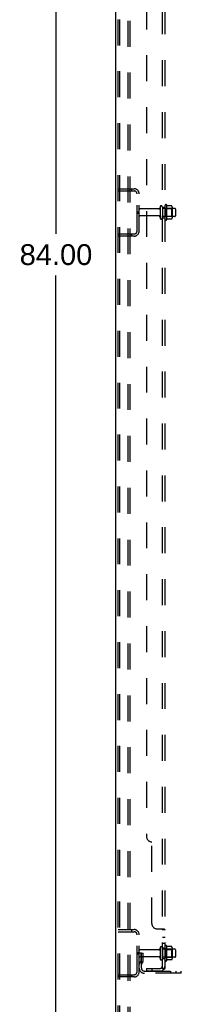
# Model space of a CAD drawing. Header units: inches. Extents: x 0 to 224, y 0 to 145.
# Tile 2 of 45: x 23.71 to 31.39, y 48.54 to 95.22. Entities that reach past the tile are written whole.
import ezdxf

# ---------------------------------------------------------------- set-up
doc = ezdxf.new("R2010")
doc.units = ezdxf.units.IN
doc.header["$LTSCALE"] = 12.302632
doc.header["$MEASUREMENT"] = 0
doc.linetypes.add('HIDDEN', pattern=[0.2, 0.1, -0.1])
doc.layers.get('0').update_dxf_attribs({"linetype": 'CONTINUOUS'})
for name, color, linetype in [('DEFAULT_2', 8, 'HIDDEN'), ('DIMENSIONS', 7, 'CONTINUOUS'), ('SUBPANELS', 7, 'CONTINUOUS')]:
    doc.layers.add(name, color=color, linetype=linetype)
doc.styles.get("Standard").update_dxf_attribs({"font": 'arial.ttf'})
doc.dimstyles.new('DIMSTYLE_1', dxfattribs={"dimtxt": 0.986842, "dimasz": 1.315789, "dimexe": 0.09, "dimexo": 0.07, "dimgap": 0.0375, "dimtad": 0, "dimtih": 1, "dimtoh": 1, "dimzin": 4, "dimdsep": 46, "dimtxsty": 'Standard', "dimblk": '_FILLED', "dimblk1": '_FILLED', "dimblk2": '_FILLED', "dimcen": 0.09, "dimadec": 3, "dimazin": 1, "dimtfac": 1, "dimtdec": 3, "dimtofl": 0, "dimtmove": 0, "dimatfit": 3, "dimldrblk": '_FILLED', "dimfxl": 0, "dimtolj": 1, "dimtzin": 4, "dimarcsym": 0})

# ---------------------------------------------------------------- blocks, each defined once
blk = doc.blocks.new('_FILLED')
at = {"color": 0, "linetype": 'ByBlock'}
blk.add_solid([(0, 0), (-1, 0.2), (-1, -0.2)], dxfattribs=at)
blk = doc.blocks.new('*D18')
at = {"layer": 'DIMENSIONS', "color": 2, "linetype": 'Continuous'}
for p, q in [((27.476, 126.086), (24.25, 126.086)), ((25.435, 126.086), (25.435, 85.073)), ((25.435, 42.086), (25.435, 83.099)), ((27.476, 42.086), (24.25, 42.086))]:
    blk.add_line(p, q, dxfattribs=at)
at = {"layer": 'DIMENSIONS', "color": 2, "linetype": 'Continuous', "xscale": 1.3157894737, "yscale": 1.3157894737, "zscale": 1.3157894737}
for p, rotation in [((25.435, 126.086), 90), ((25.435, 42.086), 270)]:
    blk.add_blockref('_FILLED', p, dxfattribs=dict(at, rotation=rotation))
at = {"layer": 'DIMENSIONS', "color": 2, "linetype": 'Continuous', "insert": (25.435, 84.579), "char_height": 0.9868, "width": 3.44844, "attachment_point": 2, "line_spacing_factor": 0.9}
blk.add_mtext('84.00', dxfattribs=at)

msp = doc.modelspace()

# ---------------------------------------------------------------- linework, layer by layer
at = {"color": 7, "linetype": 'Continuous'}
msp.add_line((28.282, 42.19), (28.282, 125.982), dxfattribs=at)
at = {"layer": 'DEFAULT_2', "color": 8, "linetype": 'HIDDEN'}
for p, q in [((28.386, 42.336), (28.386, 125.836)), ((28.46, 42.336), (28.46, 125.836)), ((28.857, 42.273), (28.857, 125.898)), ((28.961, 42.273), (28.961, 125.898)), ((28.386, 87.211), (29.14, 87.211)), ((28.386, 87.107), (29.14, 87.107)), ((29.032, 87.107), (29.032, 87.211)), ((29.282, 85.207), (29.282, 86.964)), ((29.386, 85.207), (29.386, 86.964)), ((30.611, 85.752), (30.611, 86.42)), ((30.681, 86.442), (30.681, 85.73)), ((30.926, 86.405), (30.708, 86.405)), ((29.282, 86.117), (29.386, 86.117)), ((29.282, 86.055), (29.386, 86.055)), ((30.314, 86.251), (29.416, 86.251)), ((30.314, 85.921), (29.416, 85.921)), ((30.376, 86.343), (30.376, 85.828)), ((30.486, 86.343), (30.486, 85.828)), ((31.081, 86.273), (30.486, 86.273)), ((31.081, 85.898), (30.486, 85.898)), ((30.631, 86.269), (30.611, 86.289)), ((30.631, 85.902), (30.611, 85.882)), ((30.631, 86.269), (30.631, 85.902)), ((30.631, 86.269), (30.927, 86.269)), ((30.631, 85.902), (30.927, 85.902)), ((30.927, 86.269), (30.947, 86.289)), ((30.927, 86.269), (30.927, 85.902)), ((30.927, 85.902), (30.947, 85.882)), ((30.947, 86.341), (30.947, 85.83)), ((31.111, 86.243), (31.111, 85.928)), ((30.926, 85.767), (30.708, 85.767)), ((28.386, 85.065), (29.14, 85.065)), ((29.032, 84.961), (29.032, 85.065)), ((29.14, 84.961), (28.386, 84.961)), ((28.386, 52.086), (29.14, 52.086)), ((28.386, 51.982), (29.14, 51.982)), ((29.032, 51.982), (29.032, 52.086)), ((29.282, 50.082), (29.282, 51.839)), ((29.386, 50.082), (29.386, 51.839)), ((29.282, 50.992), (29.386, 50.992)), ((29.282, 50.93), (29.386, 50.93)), ((29.49, 50.961), (29.386, 50.961)), ((30.314, 51.126), (29.416, 51.126)), ((29.476, 50.62), (29.476, 50.961)), ((29.49, 50.961), (29.58, 50.961)), ((29.49, 50.26), (29.49, 50.961)), ((29.58, 50.62), (29.58, 50.961)), ((30.376, 51.218), (30.376, 50.703)), ((30.486, 51.218), (30.486, 50.703)), ((31.081, 51.148), (30.486, 51.148)), ((30.611, 50.627), (30.611, 51.295)), ((30.631, 51.144), (30.611, 51.164)), ((30.631, 51.144), (30.927, 51.144)), ((30.631, 51.144), (30.631, 50.777)), ((30.681, 51.317), (30.681, 50.605)), ((30.926, 51.28), (30.708, 51.28)), ((30.927, 51.144), (30.947, 51.164)), ((30.927, 51.144), (30.927, 50.777)), ((30.947, 51.216), (30.947, 50.705)), ((31.111, 51.118), (31.111, 50.803)), ((30.314, 50.796), (29.416, 50.796)), ((29.474, 50.614), (29.425, 50.547)), ((29.476, 50.786), (29.58, 50.786)), ((29.559, 50.554), (29.51, 50.486)), ((31.081, 50.773), (30.486, 50.773)), ((30.631, 50.777), (30.611, 50.757)), ((30.631, 50.777), (30.927, 50.777)), ((30.926, 50.642), (30.708, 50.642)), ((30.927, 50.777), (30.947, 50.757)), ((29.633, 50.117), (31.386, 50.117)), ((31.386, 50.013), (29.633, 50.013)), ((30.883, 50.013), (30.883, 50.117)), ((31.139, 50.013), (31.139, 50.117)), ((31.386, 50.013), (31.386, 50.117)), ((28.386, 49.94), (29.14, 49.94)), ((29.14, 49.836), (28.386, 49.836)), ((29.032, 49.836), (29.032, 49.94))]:
    msp.add_line(p, q, dxfattribs=at)
for points in [[(30.708, 86.405), (30.706, 86.405), (30.705, 86.405), (30.704, 86.405), (30.703, 86.406), (30.703, 86.406), (30.702, 86.406), (30.702, 86.407), (30.701, 86.407), (30.701, 86.407), (30.7, 86.408), (30.7, 86.408), (30.7, 86.408), (30.7, 86.409), (30.699, 86.409), (30.699, 86.409), (30.699, 86.409), (30.699, 86.41), (30.699, 86.41)], [(30.935, 86.399), (30.934, 86.4), (30.933, 86.402), (30.932, 86.403), (30.93, 86.404), (30.929, 86.404), (30.927, 86.405), (30.926, 86.405)], [(30.699, 85.762), (30.699, 85.762), (30.699, 85.762), (30.699, 85.762), (30.699, 85.763), (30.7, 85.763), (30.7, 85.763), (30.7, 85.764), (30.7, 85.764), (30.701, 85.764), (30.701, 85.765), (30.702, 85.765), (30.702, 85.765), (30.703, 85.766), (30.703, 85.766), (30.704, 85.766), (30.705, 85.767), (30.706, 85.767), (30.708, 85.767)], [(30.935, 85.773), (30.934, 85.771), (30.933, 85.77), (30.932, 85.769), (30.93, 85.768), (30.929, 85.767), (30.927, 85.767), (30.926, 85.767)], [(30.708, 51.28), (30.706, 51.28), (30.705, 51.28), (30.704, 51.28), (30.703, 51.281), (30.703, 51.281), (30.702, 51.281), (30.702, 51.282), (30.701, 51.282), (30.701, 51.282), (30.7, 51.283), (30.7, 51.283), (30.7, 51.283), (30.7, 51.284), (30.699, 51.284), (30.699, 51.284), (30.699, 51.284), (30.699, 51.285), (30.699, 51.285)], [(30.935, 51.274), (30.934, 51.275), (30.933, 51.277), (30.932, 51.278), (30.93, 51.279), (30.929, 51.279), (30.927, 51.28), (30.926, 51.28)], [(30.699, 50.637), (30.699, 50.637), (30.699, 50.637), (30.699, 50.637), (30.699, 50.638), (30.7, 50.638), (30.7, 50.638), (30.7, 50.639), (30.7, 50.639), (30.701, 50.639), (30.701, 50.64), (30.702, 50.64), (30.702, 50.64), (30.703, 50.641), (30.703, 50.641), (30.704, 50.641), (30.705, 50.642), (30.706, 50.642), (30.708, 50.642)], [(30.935, 50.648), (30.934, 50.646), (30.933, 50.645), (30.932, 50.644), (30.93, 50.643), (30.929, 50.642), (30.927, 50.642), (30.926, 50.642)]]:
    msp.add_lwpolyline(points, dxfattribs=at)
for centre, radius, start, end in [((29.14, 86.964), 0.246, 0, 90), ((29.14, 86.964), 0.142, 0, 90), ((30.431, 86.343), 0.055, 0, 180), ((30.649, 86.42), 0.0384, 34.4497, 180), ((30.081, 86.086), 0.698, 27.6814, 30.6631), ((30.806, 86.341), 0.141, 0, 23.95), ((29.416, 86.221), 0.03, 90, 180), ((29.416, 85.951), 0.03, 180, 270), ((30.314, 86.313), 0.0625, 270, 360), ((30.314, 85.858), 0.0625, 0, 90), ((31.081, 86.243), 0.03, 0, 90), ((31.081, 85.928), 0.03, 270, 360), ((30.431, 85.828), 0.055, 180, 360), ((30.649, 85.752), 0.0384, 180, 325.5503), ((30.081, 86.086), 0.698, 329.3369, 332.3186), ((30.806, 85.83), 0.141, 336.05, 360), ((29.14, 85.207), 0.246, 270, 360), ((29.14, 85.207), 0.142, 270, 360), ((29.14, 51.839), 0.246, 0, 90), ((29.14, 51.839), 0.142, 0, 90), ((29.416, 51.096), 0.03, 90, 180), ((30.314, 51.188), 0.0625, 270, 360), ((30.431, 51.218), 0.055, 0, 180), ((30.649, 51.295), 0.0384, 34.4497, 180), ((30.081, 50.961), 0.698, 27.6814, 30.6631), ((30.806, 51.216), 0.141, 0, 23.95), ((31.081, 51.118), 0.03, 0, 90), ((29.416, 50.826), 0.03, 180, 270), ((29.594, 50.425), 0.208, 144.2461, 180), ((29.466, 50.62), 0.01, 324.2461, 360), ((29.594, 50.425), 0.104, 144.2461, 180), ((29.466, 50.62), 0.114, 324.2461, 360), ((30.314, 50.733), 0.0625, 0, 90), ((30.431, 50.703), 0.055, 180, 360), ((30.649, 50.627), 0.0384, 180, 325.5503), ((30.081, 50.961), 0.698, 329.3369, 332.3186), ((30.806, 50.705), 0.141, 336.05, 360), ((31.081, 50.803), 0.03, 270, 360), ((29.14, 50.082), 0.246, 270, 360), ((29.14, 50.082), 0.142, 270, 360), ((29.633, 50.26), 0.246, 180, 270), ((29.633, 50.26), 0.142, 180, 270)]:
    msp.add_arc(centre, radius, start, end, dxfattribs=at)
at = {"layer": 'SUBPANELS', "color": 8, "linetype": 'HIDDEN'}
for p, q in [((30.486, 50.242), (30.486, 121.93)), ((30.611, 50.242), (30.611, 121.93)), ((29.736, 115.68), (29.736, 56.492)), ((30.486, 86.336), (30.611, 86.336)), ((30.486, 85.836), (30.611, 85.836)), ((29.986, 52.367), (29.986, 56.242)), ((30.236, 52.117), (30.557, 52.117)), ((30.461, 52.117), (30.46, 52.115)), ((30.46, 52.114), (30.46, 52.112)), ((30.47, 52.099), (30.472, 52.097)), ((30.472, 52.097), (30.476, 52.094)), ((30.486, 52.082), (30.611, 52.082)), ((30.559, 52.115), (30.562, 52.114)), ((30.576, 52.107), (30.585, 52.103)), ((30.584, 52.103), (30.588, 52.102)), ((30.588, 52.102), (30.592, 52.1)), ((30.486, 51.72), (30.611, 51.72)), ((30.486, 51.439), (30.611, 51.439)), ((30.486, 51.211), (30.611, 51.211)), ((30.486, 50.711), (30.611, 50.711)), ((29.736, 50.242), (30.374, 50.242)), ((29.736, 50.242), (29.736, 50.117)), ((30.374, 50.117), (29.736, 50.117)), ((29.986, 50.242), (29.986, 50.117)), ((30.557, 50.204), (30.461, 50.283)), ((30.466, 50.272), (30.468, 50.27)), ((30.468, 50.27), (30.472, 50.265)), ((30.468, 50.27), (30.47, 50.268)), ((30.472, 50.266), (30.474, 50.263)), ((30.482, 50.265), (30.482, 50.265)), ((30.482, 50.265), (30.482, 50.265)), ((30.482, 50.265), (30.482, 50.265)), ((30.482, 50.265), (30.483, 50.265)), ((30.482, 50.265), (30.483, 50.265)), ((30.483, 50.265), (30.483, 50.264)), ((30.484, 50.264), (30.483, 50.264)), ((30.483, 50.264), (30.484, 50.264)), ((30.483, 50.264), (30.484, 50.264)), ((30.485, 50.263), (30.484, 50.264)), ((30.484, 50.264), (30.484, 50.264)), ((30.484, 50.264), (30.485, 50.263)), ((30.484, 50.263), (30.485, 50.263)), ((30.486, 50.263), (30.485, 50.263)), ((30.485, 50.263), (30.485, 50.263)), ((30.485, 50.263), (30.486, 50.262)), ((30.485, 50.263), (30.486, 50.262)), ((30.487, 50.262), (30.486, 50.263)), ((30.486, 50.262), (30.486, 50.263)), ((30.486, 50.262), (30.486, 50.262)), ((30.486, 50.242), (30.611, 50.242)), ((30.488, 50.261), (30.487, 50.262)), ((30.488, 50.262), (30.487, 50.262)), ((30.489, 50.261), (30.488, 50.261)), ((30.49, 50.261), (30.489, 50.261)), ((30.491, 50.26), (30.49, 50.261)), ((30.491, 50.26), (30.49, 50.26)), ((30.492, 50.259), (30.491, 50.26)), ((30.493, 50.259), (30.492, 50.259)), ((30.494, 50.259), (30.493, 50.259)), ((30.495, 50.258), (30.494, 50.259)), ((30.495, 50.258), (30.494, 50.258)), ((30.497, 50.257), (30.495, 50.258)), ((30.496, 50.257), (30.495, 50.258)), ((30.498, 50.257), (30.496, 50.257)), ((30.499, 50.256), (30.497, 50.257)), ((30.5, 50.256), (30.498, 50.257)), ((30.5, 50.256), (30.499, 50.256)), ((30.501, 50.255), (30.5, 50.256)), ((30.502, 50.255), (30.501, 50.255)), ((30.503, 50.254), (30.502, 50.255)), ((30.504, 50.254), (30.503, 50.254)), ((30.505, 50.253), (30.504, 50.254)), ((30.506, 50.253), (30.505, 50.254)), ((30.507, 50.253), (30.506, 50.253)), ((30.508, 50.252), (30.507, 50.253)), ((30.509, 50.252), (30.508, 50.252)), ((30.51, 50.251), (30.509, 50.252)), ((30.511, 50.251), (30.51, 50.252)), ((30.512, 50.251), (30.511, 50.251)), ((30.513, 50.25), (30.512, 50.251)), ((30.514, 50.25), (30.513, 50.251)), ((30.515, 50.25), (30.514, 50.25)), ((30.516, 50.249), (30.515, 50.25)), ((30.517, 50.249), (30.516, 50.25)), ((30.518, 50.249), (30.517, 50.249)), ((30.52, 50.248), (30.518, 50.249)), ((30.519, 50.248), (30.518, 50.249)), ((30.521, 50.248), (30.519, 50.248)), ((30.522, 50.248), (30.52, 50.248)), ((30.522, 50.247), (30.521, 50.248)), ((30.523, 50.247), (30.522, 50.247)), ((30.524, 50.247), (30.523, 50.247)), ((30.525, 50.247), (30.524, 50.247)), ((30.526, 50.246), (30.525, 50.247)), ((30.527, 50.246), (30.525, 50.246)), ((30.528, 50.246), (30.526, 50.246)), ((30.528, 50.246), (30.527, 50.246)), ((30.529, 50.245), (30.528, 50.246)), ((30.53, 50.245), (30.529, 50.246)), ((30.532, 50.245), (30.53, 50.245)), ((30.531, 50.245), (30.53, 50.245)), ((30.532, 50.245), (30.531, 50.245)), ((30.533, 50.244), (30.532, 50.245)), ((30.534, 50.244), (30.533, 50.244)), ((30.535, 50.244), (30.534, 50.244)), ((30.535, 50.244), (30.534, 50.244)), ((30.536, 50.244), (30.535, 50.244)), ((30.537, 50.244), (30.536, 50.244)), ((30.537, 50.243), (30.537, 50.244)), ((30.538, 50.243), (30.537, 50.243)), ((30.539, 50.243), (30.538, 50.243)), ((30.54, 50.243), (30.539, 50.243)), ((30.541, 50.243), (30.54, 50.243)), ((30.54, 50.243), (30.54, 50.243)), ((30.542, 50.242), (30.541, 50.243)), ((30.542, 50.243), (30.541, 50.243)), ((30.543, 50.242), (30.542, 50.243)), ((30.544, 50.242), (30.543, 50.242)), ((30.543, 50.242), (30.543, 50.242)), ((30.543, 50.242), (30.543, 50.242)), ((30.543, 50.242), (30.544, 50.242)), ((30.545, 50.242), (30.544, 50.242)), ((30.544, 50.242), (30.544, 50.242)), ((30.544, 50.242), (30.544, 50.242)), ((30.544, 50.242), (30.545, 50.242)), ((30.546, 50.242), (30.545, 50.242)), ((30.545, 50.242), (30.545, 50.242)), ((30.545, 50.242), (30.545, 50.242)), ((30.545, 50.242), (30.546, 50.242)), ((30.546, 50.242), (30.546, 50.242)), ((30.546, 50.242), (30.546, 50.242)), ((30.546, 50.242), (30.546, 50.242)), ((30.546, 50.242), (30.546, 50.242)), ((30.546, 50.242), (30.546, 50.242)), ((30.58, 50.218), (30.588, 50.222))]:
    msp.add_line(p, q, dxfattribs=at)
for points in [[(30.461, 52.117), (30.46, 52.115), (30.46, 52.113), (30.46, 52.111), (30.461, 52.11), (30.461, 52.108), (30.462, 52.106), (30.463, 52.105), (30.465, 52.103), (30.466, 52.102), (30.468, 52.1), (30.47, 52.099)], [(30.461, 52.117), (30.46, 52.115), (30.46, 52.113), (30.46, 52.111), (30.461, 52.11), (30.461, 52.108), (30.462, 52.106), (30.463, 52.105), (30.465, 52.103), (30.466, 52.102), (30.468, 52.1), (30.47, 52.099)], [(30.461, 52.117), (30.46, 52.115), (30.46, 52.114), (30.46, 52.112), (30.46, 52.11), (30.461, 52.109), (30.462, 52.107), (30.462, 52.106), (30.464, 52.104), (30.465, 52.103), (30.466, 52.101), (30.468, 52.1)], [(30.46, 52.11), (30.461, 52.109), (30.462, 52.107)], [(30.465, 52.103), (30.466, 52.101), (30.468, 52.1)], [(30.475, 52.095), (30.477, 52.093), (30.479, 52.092), (30.481, 52.09), (30.483, 52.089), (30.484, 52.088), (30.485, 52.086), (30.486, 52.085), (30.486, 52.083), (30.486, 52.082)], [(30.476, 52.094), (30.478, 52.093), (30.48, 52.091), (30.482, 52.09), (30.483, 52.088), (30.485, 52.087), (30.485, 52.085), (30.486, 52.083), (30.486, 52.082)], [(30.479, 52.092), (30.481, 52.09), (30.483, 52.089), (30.484, 52.088)], [(30.48, 52.091), (30.482, 52.09), (30.483, 52.088), (30.485, 52.087)], [(30.485, 52.086), (30.486, 52.085), (30.486, 52.083), (30.486, 52.082)], [(30.485, 52.085), (30.486, 52.083), (30.486, 52.082)], [(30.557, 52.117), (30.559, 52.115), (30.562, 52.114), (30.565, 52.112), (30.569, 52.11), (30.573, 52.108), (30.576, 52.107)], [(30.557, 52.117), (30.559, 52.115), (30.562, 52.114), (30.564, 52.112), (30.567, 52.111), (30.571, 52.109), (30.574, 52.108), (30.578, 52.106)], [(30.557, 52.117), (30.559, 52.115), (30.562, 52.114), (30.564, 52.112)], [(30.592, 52.1), (30.595, 52.098), (30.599, 52.097), (30.602, 52.095), (30.604, 52.093), (30.607, 52.091), (30.609, 52.089), (30.61, 52.087), (30.611, 52.085), (30.611, 52.083), (30.611, 52.082)], [(30.595, 52.099), (30.598, 52.097), (30.601, 52.095), (30.603, 52.094), (30.606, 52.092), (30.608, 52.09), (30.609, 52.088), (30.61, 52.086), (30.611, 52.085), (30.611, 52.083), (30.611, 52.082)], [(30.601, 52.095), (30.603, 52.094), (30.606, 52.092), (30.608, 52.09), (30.609, 52.088), (30.61, 52.086), (30.611, 52.085), (30.611, 52.083), (30.611, 52.082)], [(30.604, 52.093), (30.607, 52.091), (30.609, 52.089), (30.61, 52.087), (30.611, 52.085), (30.611, 52.083), (30.611, 52.082)], [(30.461, 50.283), (30.46, 50.282), (30.46, 50.281), (30.46, 50.28), (30.461, 50.279), (30.461, 50.278), (30.462, 50.277), (30.463, 50.275), (30.465, 50.273), (30.466, 50.271)], [(30.461, 50.283), (30.46, 50.282), (30.46, 50.282), (30.46, 50.281), (30.46, 50.28), (30.461, 50.279), (30.462, 50.277), (30.462, 50.276), (30.464, 50.275), (30.465, 50.273)], [(30.474, 50.264), (30.476, 50.261), (30.478, 50.258), (30.48, 50.256), (30.482, 50.253), (30.483, 50.251), (30.485, 50.248), (30.485, 50.246), (30.486, 50.244), (30.486, 50.242)], [(30.475, 50.261), (30.477, 50.259), (30.479, 50.257), (30.481, 50.254), (30.483, 50.252), (30.484, 50.25), (30.485, 50.248), (30.486, 50.246), (30.486, 50.244), (30.486, 50.242)], [(30.483, 50.264), (30.483, 50.265), (30.482, 50.265)], [(30.483, 50.265), (30.482, 50.265), (30.482, 50.265), (30.482, 50.265)], [(30.557, 50.204), (30.559, 50.206), (30.562, 50.208), (30.564, 50.21), (30.567, 50.212), (30.571, 50.214), (30.574, 50.215), (30.578, 50.217), (30.581, 50.219)], [(30.557, 50.204), (30.559, 50.206), (30.562, 50.208), (30.565, 50.211), (30.569, 50.213), (30.573, 50.215), (30.576, 50.217), (30.58, 50.218)], [(30.588, 50.222), (30.592, 50.223), (30.595, 50.225), (30.599, 50.227), (30.602, 50.229), (30.604, 50.23), (30.607, 50.233), (30.609, 50.235), (30.61, 50.237), (30.611, 50.239), (30.611, 50.24), (30.611, 50.242)], [(30.595, 50.225), (30.598, 50.226), (30.601, 50.228), (30.603, 50.23), (30.606, 50.232), (30.608, 50.234), (30.609, 50.235), (30.61, 50.237), (30.611, 50.239), (30.611, 50.241), (30.611, 50.242)]]:
    msp.add_lwpolyline(points, dxfattribs=at)
for centre, radius, start, end in [((29.986, 56.492), 0.25, 180, 270), ((30.236, 52.367), 0.25, 180, 270), ((30.374, 50.354), 0.237, 270, 360), ((30.374, 50.354), 0.112, 270, 360)]:
    msp.add_arc(centre, radius, start, end, dxfattribs=at)

# ---------------------------------------------------------------- dimensions: what is measured, and where the dimension line sits
at = {"layer": 'DIMENSIONS', "color": 2, "linetype": 'Continuous'}
dim = msp.add_linear_dim(base=(25.435, 42.086), p1=(27.546, 126.086), p2=(27.546, 42.086), angle=270, dimstyle='DIMSTYLE_1', dxfattribs=at)
dim.commit()
dim.dimension.update_dxf_attribs({"geometry": '*D18', "text_midpoint": (25.429, 84.08), "dimtype": 160})

doc.saveas('drawing.dxf')
